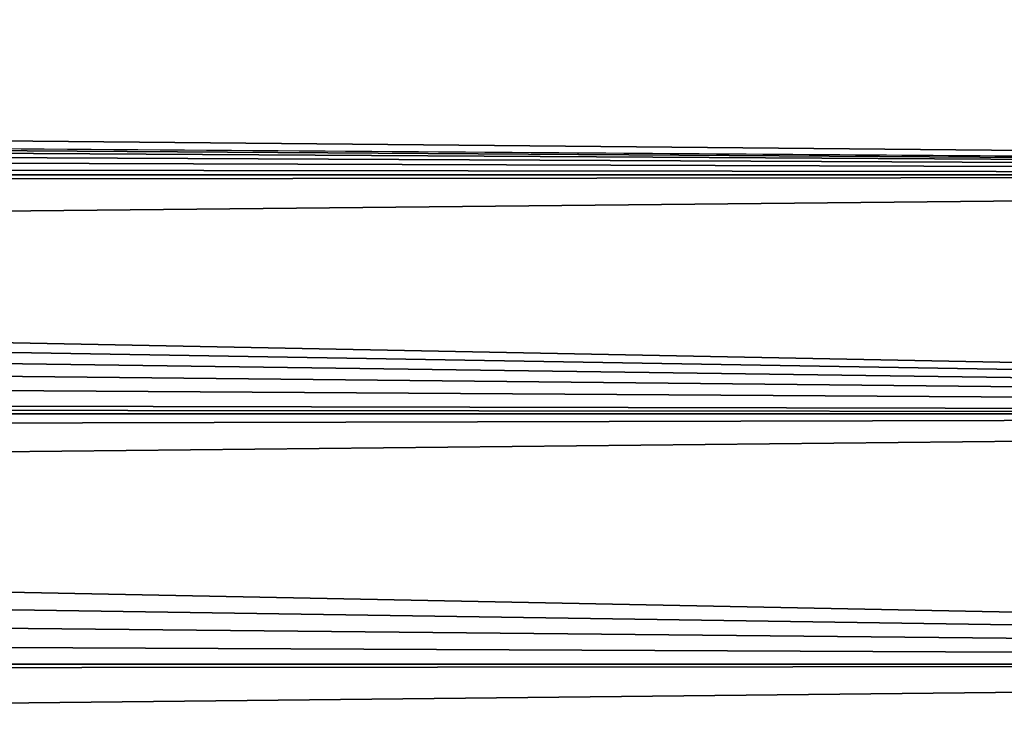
# Model space of a CAD drawing. Header units: metres. Extents: x -128 to 146, y -23 to 80.
# Tile 52 of 113: x 89 to 100, y 5 to 12. Entities that reach past the tile are written whole.
import ezdxf

# ---------------------------------------------------------------- set-up
doc = ezdxf.new("R2010")
doc.units = ezdxf.units.M
doc.layers.add('solid_509241_SW0001', color=7, linetype='CONTINUOUS')

msp = doc.modelspace()

# ---------------------------------------------------------------- linework, layer by layer
at = {"layer": 'solid_509241_SW0001'}
for points in [[(-127.5, 10.688633, 20.365488), (127.5, 10.688633, 20.365488), (127.5, 13.065489, 18.928629)], [(-127.5, 13.065489, 18.928629), (-127.5, 10.688633, 20.365488), (127.5, 13.065489, 18.928629)], [(127.5, 13.065489, -18.928629), (127.5, 10.688633, -20.365488), (-127.5, 13.065489, -18.928629)], [(0.731982, 11.600663, -19.860126), (-127.5, 13.065489, -18.928629), (127.5, 10.688633, -20.365488)], [(1.552271, 11.525338, -19.903934), (0.731982, 11.600663, -19.860126), (127.5, 10.688633, -20.365488)], [(2.178998, 11.43076, -19.958399), (1.552271, 11.525338, -19.903934), (127.5, 10.688633, -20.365488)], [(2.903484, 11.280501, -20.043709), (2.178998, 11.43076, -19.958399), (127.5, 10.688633, -20.365488)], [(3.624743, 11.08526, -20.152346), (2.903484, 11.280501, -20.043709), (127.5, 10.688633, -20.365488)], [(4.341824, 10.843522, -20.283442), (3.624743, 11.08526, -20.152346), (127.5, 10.688633, -20.365488)], [(5.053592, 10.553617, -20.435781), (4.341824, 10.843522, -20.283442), (127.5, 10.688633, -20.365488)], [(-127.5, 8.155912, 21.505373), (127.5, 8.155912, 21.505373), (127.5, 10.688633, 20.365488)], [(-127.5, 10.688633, 20.365488), (-127.5, 8.155912, 21.505373), (127.5, 10.688633, 20.365488)], [(5.053592, 10.553617, -20.435781), (127.5, 10.688633, -20.365488), (127.5, 8.155912, -21.505373)], [(5.754017, 10.215587, -20.606838), (5.053592, 10.553617, -20.435781), (127.5, 8.155912, -21.505373)], [(6.437222, 9.830227, -20.793428), (5.754017, 10.215587, -20.606838), (127.5, 8.155912, -21.505373)], [(7.097871, 9.398941, -20.991901), (6.437222, 9.830227, -20.793428), (127.5, 8.155912, -21.505373)], [(7.731003, 8.923784, -21.198256), (7.097871, 9.398941, -20.991901), (127.5, 8.155912, -21.505373)], [(8.331079, 8.408152, -21.408012), (7.731003, 8.923784, -21.198256), (127.5, 8.155912, -21.505373)], [(8.477691, 8.271177, -21.461306), (8.331079, 8.408152, -21.408012), (127.5, 8.155912, -21.505373)], [(8.892486, 7.856993, -21.616375), (8.477691, 8.271177, -21.461306), (127.5, 8.155912, -21.505373)], [(-127.5, 5.50426, 22.331661), (127.5, 5.50426, 22.331661), (127.5, 8.155912, 21.505373)], [(-127.5, 8.155912, 21.505373), (-127.5, 5.50426, 22.331661), (127.5, 8.155912, 21.505373)], [(8.892486, 7.856993, -21.616375), (127.5, 8.155912, -21.505373), (127.5, 5.50426, -22.331661)], [(9.411216, 7.275314, -21.819023), (8.892486, 7.856993, -21.616375), (127.5, 5.50426, -22.331661)], [(9.884495, 6.668213, -22.012154), (9.411216, 7.275314, -21.819023), (127.5, 5.50426, -22.331661)], [(10.310625, 6.040578, -22.192598), (9.884495, 6.668213, -22.012154), (127.5, 5.50426, -22.331661)], [(10.689055, 5.396573, -22.357929), (10.310625, 6.040578, -22.192598), (127.5, 5.50426, -22.331661)], [(-127.5, 2.772344, 22.832304), (127.5, 2.772344, 22.832304), (127.5, 5.50426, 22.331661)], [(-127.5, 5.50426, 22.331661), (-127.5, 2.772344, 22.832304), (127.5, 5.50426, 22.331661)], [(10.689055, 5.396573, -22.357929), (127.5, 5.50426, -22.331661), (127.5, 2.772344, -22.832304)], [(11.019819, 4.740133, -22.506247), (10.689055, 5.396573, -22.357929), (127.5, 2.772344, -22.832304)]]:
    msp.add_3dface(points, dxfattribs=at)

doc.saveas('drawing.dxf')
